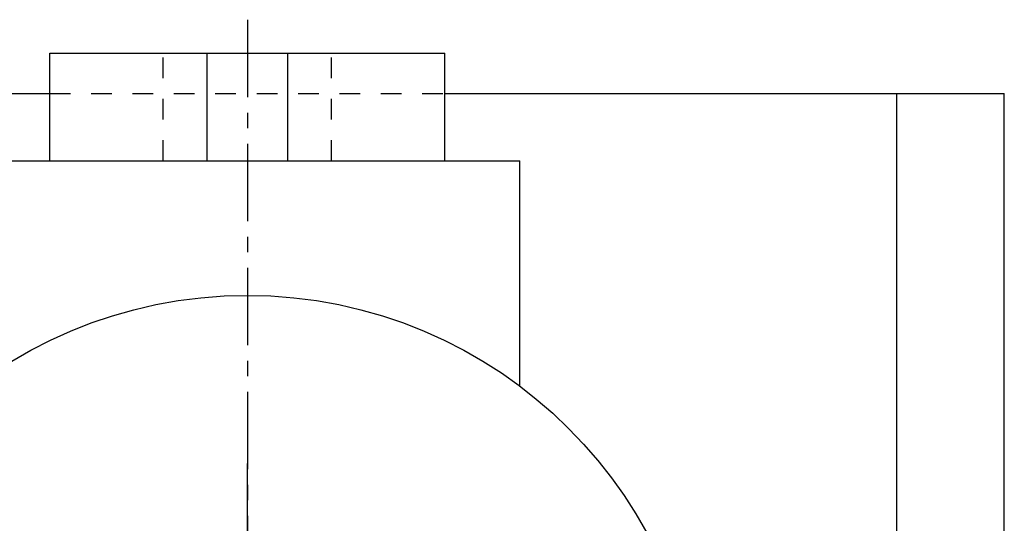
# Model space of a CAD drawing. Header units: millimetres. Extents: x 230 to 465, y 122 to 333.
# Tile 41 of 41: x 314 to 460, y 258 to 333. Entities that reach past the tile are written whole.
import ezdxf

# ---------------------------------------------------------------- set-up
doc = ezdxf.new("R2010")
doc.units = ezdxf.units.MM
doc.header["$LTSCALE"] = 30.734
doc.linetypes.add('CENTER', pattern=[0.6, 0.375, -0.075, 0.075, -0.075])
doc.linetypes.add('HIDDEN', pattern=[0.2, 0.1, -0.1])
doc.layers.get('0').update_dxf_attribs({"linetype": 'CONTINUOUS'})
for name, color, linetype in [('ALL_2D_ELEM', 7, 'CONTINUOUS'), ('DEFAULT_1', 7, 'CENTER'), ('DEFAULT_2', 8, 'HIDDEN')]:
    doc.layers.add(name, color=color, linetype=linetype)

msp = doc.modelspace()

# ---------------------------------------------------------------- linework, layer by layer
at = {"color": 7, "linetype": 'CONTINUOUS'}
for p, q in [((318.31, 311.78), (318.31, 327.78)), ((318.31, 327.78), (377.03, 327.78)), ((341.67, 311.78), (341.67, 327.78)), ((353.67, 311.78), (353.67, 327.78)), ((377.03, 311.78), (377.03, 327.78)), ((235.17, 321.78), (318.31, 321.78)), ((377.03, 321.78), (460.17, 321.78)), ((444.19, 126.78), (444.19, 321.78)), ((460.17, 126.78), (460.17, 321.78)), ((307.17, 311.78), (388.17, 311.78)), ((388.17, 278.28), (388.17, 311.78))]:
    msp.add_line(p, q, dxfattribs=at)
msp.add_circle((347.67, 224.28), 67.5, dxfattribs=at)
at = {"layer": 'ALL_2D_ELEM', "color": 4, "linetype": 'CONTINUOUS'}
msp.add_line((347.67, 181.78), (347.67, 266.78), dxfattribs=at)
at = {"layer": 'DEFAULT_1', "color": 2, "linetype": 'CENTER'}
msp.add_line((347.67, 332.78), (347.67, 121.78), dxfattribs=at)
at = {"layer": 'DEFAULT_2', "color": 8, "linetype": 'HIDDEN'}
for p, q in [((335.17, 311.78), (335.17, 327.78)), ((360.17, 311.78), (360.17, 327.78)), ((318.31, 321.78), (377.03, 321.78))]:
    msp.add_line(p, q, dxfattribs=at)

doc.saveas('drawing.dxf')
